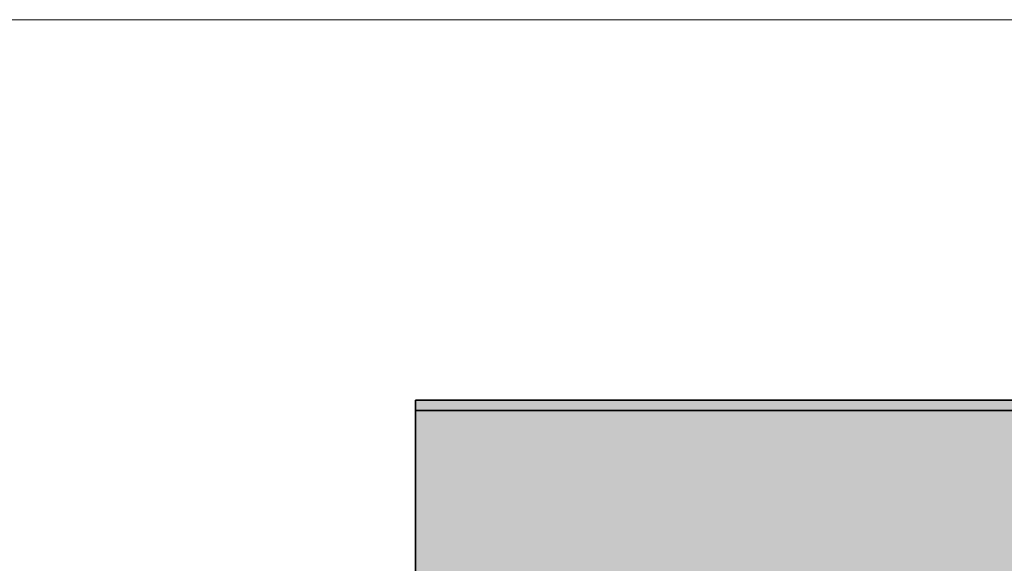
# Model space of a CAD drawing. Extents: x -350 to 540, y -53 to 541.
# Tile 156 of 256: x -145.55 to -141.73, y 125.65 to 127.75. Entities that reach past the tile are written whole.
import ezdxf

# ---------------------------------------------------------------- set-up
doc = ezdxf.new("R2010")
doc.units = 0
doc.layers.get('0').update_dxf_attribs({"lineweight": 35})
doc.layers.add('0-Shading', color=7, linetype='Continuous', lineweight=35)
doc.layers.add('5_OG-SCHRAFF-FILL', color=7, linetype='Continuous', lineweight=25)

# ---------------------------------------------------------------- blocks, each defined once
blk = doc.blocks.new('Shading-A06HSWBCNL', base_point=(-138.4951, 125.4178))
at = {"layer": '0-Shading', "color": 7, "true_color": 0xffffff}
for points in [[(-144.0152, 126.2509), (-134.6442, 126.2509), (-144.0152, 126.2778)], [(-134.6442, 126.2509), (-134.6442, 126.2778), (-144.0152, 126.2778)], [(-144.0152, 126.2378), (-134.6442, 126.2378), (-144.0152, 126.2509)], [(-134.6442, 126.2378), (-144.0152, 126.2509), (-134.6442, 126.2509)]]:
    blk.add_solid(points, dxfattribs=at)
at = {"layer": '0-Shading', "color": 254, "true_color": 0xe7e7e7}
for points in [[(-136.5408, 125.816), (-134.6147, 126.2778), (-144.0152, 126.2778)], [(-143.739, 126.2608), (-144.0152, 126.2608), (-144.0152, 126.2778)], [(-135.1677, 125.725), (-143.739, 126.2608), (-144.0152, 126.2608)], [(-137.196, 125.8478), (-144.0152, 125.8478), (-144.0152, 126.2608)], [(-135.0671, 125.725), (-135.1677, 125.725), (-143.739, 126.2608)], [(-135.6714, 125.7463), (-134.6167, 126.2378), (-144.0152, 126.2378)], [(-137.0053, 125.8249), (-144.0152, 125.8249), (-144.0152, 126.2378)], [(-139.8898, 125.7204), (-137.196, 125.8478), (-144.0152, 125.8478)], [(-135.7687, 125.5931), (-144.0152, 125.5931), (-144.0152, 125.8478)], [(-139.6584, 125.6975), (-137.0053, 125.8249), (-144.0152, 125.8249)], [(-144.0152, 125.5756), (-135.4908, 125.5756), (-144.0152, 125.8249)]]:
    blk.add_solid(points, dxfattribs=at)
blk = doc.blocks.new('Referenz-A06HSWJKNL', base_point=(-324.9507, -4.1032))
at = {"layer": '5_OG-SCHRAFF-FILL', "color": 0, "lineweight": 13}
blk.add_line((-230.8436, 127.7543), (-80.4524, 127.7543), dxfattribs=at)
blk = doc.blocks.new('3D-Objekt-A06HSWJWNL', base_point=(-144.5152, 113.2978))
at = {"color": 0, "linetype": 'ByBlock', "lineweight": -2, "ltscale": 0.35}
for p, q in [((-116.1752, 126.2778), (-144.0152, 126.2778)), ((-144.0152, 126.2778), (-144.0152, 126.2608)), ((-144.0152, 126.2378), (-144.0152, 126.2778)), ((-144.0152, 126.2778), (-130.0952, 126.2778)), ((-144.0152, 126.2778), (-144.0152, 126.2778)), ((-144.0152, 126.2778), (-144.0152, 126.2778)), ((-144.0152, 126.2778), (-144.0152, 126.2778)), ((-144.0152, 126.2608), (-144.0152, 125.8478)), ((-144.0152, 126.2378), (-116.1752, 126.2378)), ((-144.0152, 125.8249), (-144.0152, 126.2378)), ((-144.0152, 126.2378), (-144.0152, 126.2378)), ((-144.0152, 126.2378), (-130.0952, 126.2378)), ((-144.0152, 126.2378), (-144.0152, 126.2378)), ((-144.0152, 125.8478), (-144.0152, 125.4408)), ((-144.0152, 125.4178), (-144.0152, 125.8249))]:
    blk.add_line(p, q, dxfattribs=at)

msp = doc.modelspace()

# ---------------------------------------------------------------- block references
at = {"color": 251, "lineweight": 25, "ltscale": 0.25, "true_color": 0x585858}
msp.add_blockref('Referenz-A06HSWJKNL', (-324.9507, -4.1032), dxfattribs=at)
msp.add_blockref('Shading-A06HSWBCNL', (-138.4951, 125.4178))
at = {"ltscale": 0.35}
msp.add_blockref('3D-Objekt-A06HSWJWNL', (-144.5152, 113.2978), dxfattribs=at)

doc.saveas('drawing.dxf')
